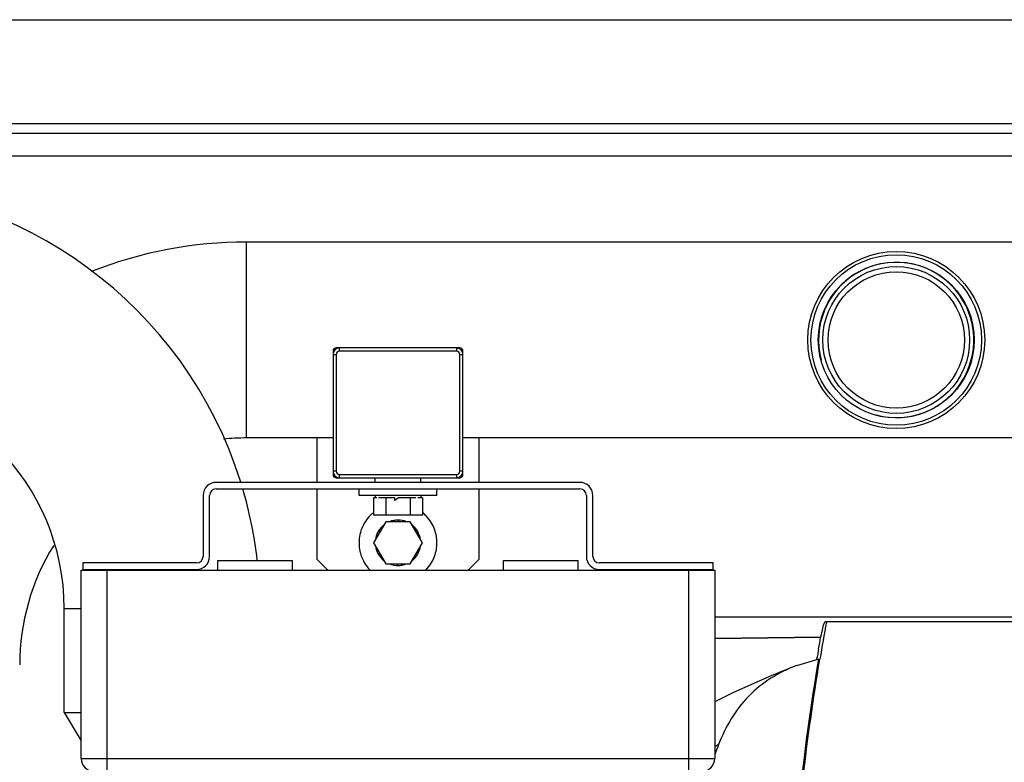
# Model space of a CAD drawing. Header units: millimetres. Extents: x 0 to 4000, y 0 to 3000.
# Tile 28 of 119: x 1176 to 1479, y 714 to 943. Entities that reach past the tile are written whole.
import ezdxf

# ---------------------------------------------------------------- set-up
doc = ezdxf.new("R2010")
doc.units = ezdxf.units.MM
doc.header["$LTSCALE"] = 219.99956
doc.layers.get('0').update_dxf_attribs({"linetype": 'CONTINUOUS'})

msp = doc.modelspace()

# ---------------------------------------------------------------- linework, layer by layer
at = {"color": 7, "linetype": 'CONTINUOUS'}
for p, q in [((598.66, 942.93), (1768.66, 942.93)), ((1778.66, 907.93), (588.66, 907.93)), ((1646.05, 874.5), (1246.05, 874.5)), ((1272.66, 840.93), (1272.66, 802.93)), ((1311.66, 841.93), (1273.66, 841.93)), ((1312.66, 802.93), (1312.66, 840.93)), ((1272.66, 814.2), (1246.05, 814.2)), ((1267.66, 814.2), (1267.66, 800.53)), ((1646.05, 814.2), (1312.66, 814.2)), ((1317.66, 800.53), (1317.66, 814.2)), ((1348.66, 800.53), (1236.66, 800.53)), ((1273.66, 801.93), (1311.66, 801.93)), ((1285.66, 800.53), (1285.66, 801.93)), ((1299.66, 800.53), (1299.66, 801.93)), ((1236.66, 798.53), (1348.66, 798.53)), ((1267.66, 798.53), (1267.66, 776.93)), ((1280.66, 796.53), (1280.66, 798.53)), ((1304.66, 796.53), (1304.66, 798.53)), ((1317.66, 776.93), (1317.66, 798.53)), ((1232.66, 796.53), (1232.66, 777.73)), ((1234.66, 777.73), (1234.66, 796.53)), ((1304.66, 796.53), (1280.66, 796.53)), ((1285.15, 795.73), (1285.15, 790.43)), ((1286.16, 795.73), (1285.15, 795.73)), ((1285.66, 796.53), (1285.66, 795.73)), ((1291.66, 795.73), (1286.66, 795.73)), ((1288.9, 795.73), (1288.9, 790.43)), ((1292.78, 795.73), (1291.66, 794.93)), ((1291.66, 794.93), (1291.66, 795.73)), ((1298.16, 795.73), (1292.78, 795.73)), ((1296.41, 795.73), (1296.41, 790.43)), ((1300.16, 795.73), (1298.78, 795.73)), ((1299.66, 796.53), (1299.66, 795.73)), ((1300.16, 795.73), (1300.16, 790.43)), ((1350.66, 796.53), (1350.66, 777.73)), ((1352.66, 777.73), (1352.66, 796.53)), ((1300.16, 790.43), (1285.15, 790.43)), ((1288.9, 788.43), (1285.15, 781.93)), ((1296.41, 788.43), (1288.9, 788.43)), ((1291.66, 788.43), (1291.66, 788.86)), ((1292.78, 788.93), (1292.78, 788.43)), ((1300.16, 781.93), (1296.41, 788.43)), ((1286.66, 785.54), (1287.09, 785.29)), ((1297.78, 786.04), (1298.16, 786.26)), ((1298.78, 785.32), (1298.35, 785.07)), ((1286.53, 784.31), (1286.16, 784.53)), ((1285.15, 781.93), (1288.9, 775.43)), ((1296.41, 775.43), (1300.16, 781.93)), ((1298.78, 779.54), (1299.16, 779.33)), ((1237.16, 773.53), (1237.16, 776.53)), ((1237.16, 776.53), (1260.15, 776.53)), ((1260.16, 773.53), (1260.16, 776.53)), ((1267.66, 776.93), (1271.06, 773.53)), ((1286.53, 778.54), (1286.96, 778.79)), ((1287.53, 777.81), (1287.16, 777.6)), ((1298.65, 778.32), (1298.22, 778.57)), ((1314.26, 773.53), (1317.66, 776.93)), ((1325.16, 773.53), (1325.16, 776.53)), ((1325.16, 776.53), (1348.15, 776.53)), ((1348.16, 773.53), (1348.16, 776.53)), ((1195.16, 715.53), (1195.16, 773.53)), ((1195.16, 773.53), (1390.16, 773.53)), ((1195.66, 775.73), (1195.66, 773.73)), ((1230.66, 775.73), (1195.66, 775.73)), ((1195.66, 773.73), (1230.66, 773.73)), ((1288.9, 775.43), (1296.41, 775.43)), ((1292.53, 774.93), (1292.53, 775.43)), ((1293.66, 775.43), (1293.66, 775)), ((1389.66, 775.73), (1354.66, 775.73)), ((1354.66, 773.73), (1389.66, 773.73)), ((1389.66, 773.73), (1389.66, 775.73)), ((1390.16, 773.53), (1390.16, 715.53)), ((1189.9, 729.7), (1189.9, 761.7)), ((1390.16, 759.17), (1611.53, 759.17)), ((1582, 757.64), (1424.17, 757.64)), ((1422.84, 752.91), (1390.16, 752.47)), ((1422.2, 746.16), (1415.38, 744.11)), ((1421.57, 745.97), (1421.64, 746.38)), ((1189.9, 729.7), (1195.16, 729.7)), ((1189.9, 729.7), (1195.16, 720.94))]:
    msp.add_line(p, q, dxfattribs=at)
at = {"color": 9, "linetype": 'CONTINUOUS'}
for p, q in [((588.66, 910.93), (1778.66, 910.93)), ((1778.66, 900.93), (588.66, 900.93)), ((1246.05, 814.2), (1246.05, 874.5)), ((1272.66, 839.93), (1273.66, 839.93)), ((1273.66, 839.93), (1273.66, 803.93)), ((1274.66, 840.93), (1274.66, 841.93)), ((1310.66, 840.93), (1274.66, 840.93)), ((1310.66, 841.93), (1310.66, 840.93)), ((1311.66, 803.93), (1311.66, 839.93)), ((1311.66, 839.93), (1312.66, 839.93)), ((1273.66, 803.93), (1272.66, 803.93)), ((1312.66, 803.93), (1311.66, 803.93)), ((1274.66, 801.93), (1274.66, 802.93)), ((1274.66, 802.93), (1310.66, 802.93)), ((1310.66, 802.93), (1310.66, 801.93)), ((1203.16, 661.53), (1203.16, 773.53)), ((1382.16, 661.53), (1382.16, 773.53)), ((1189.9, 761.7), (1195.16, 761.7)), ((1390.16, 752.45), (1422.84, 752.9)), ((1195.16, 715.53), (1390.16, 715.53))]:
    msp.add_line(p, q, dxfattribs=at)
at = {"color": 7, "linetype": 'CONTINUOUS'}
msp.add_lwpolyline([(1415.38, 744.12), (1407, 740.81), (1395.75, 735.78), (1390.16, 733)], dxfattribs=at)
for radius in [27.25, 26.25, 24, 22.6, 21]:
    msp.add_circle((1446.05, 844.35), radius, dxfattribs=at)
for centre, radius, start, end in [((1120.05, 761.7), 130.15, 17.4037, 90), ((1246.05, 744.35), 130.15, 90, 111.5547), ((1274.66, 839.93), 2, 90, 180), ((1273.66, 840.93), 1, 90, 180), ((1310.66, 839.93), 2, 0, 90), ((1311.66, 840.93), 1, 0, 90), ((1120.05, 761.7), 69.85, 0, 90), ((1246.05, 744.35), 69.85, 90, 95.859), ((1274.66, 803.93), 2, 180, 270), ((1310.66, 803.93), 2, 270, 360), ((1236.66, 796.53), 4, 90, 180), ((1273.66, 802.93), 1, 180, 270), ((1311.66, 802.93), 1, 270, 360), ((1348.66, 796.53), 4, 0, 90), ((1236.66, 796.53), 2, 90, 180), ((1120.05, 761.7), 130.15, 6.5689, 16.491), ((1348.66, 796.53), 2, 0, 90), ((1292.66, 781.93), 7, 68.2132, 111.7436), ((1292.66, 781.93), 7, 128.2132, 171.7429), ((1292.66, 781.93), 7, 8.2132, 51.7435), ((1246.05, 744.35), 69.85, 148.2392, 180), ((1292.66, 781.93), 7, 188.2132, 231.7435), ((1292.66, 781.93), 7, 308.2132, 351.7429), ((1230.66, 777.73), 4, 270, 360), ((1230.66, 777.73), 2, 270, 360), ((1354.66, 777.73), 4, 180, 270), ((1354.66, 777.73), 2, 180, 270), ((1292.66, 781.93), 7, 248.2132, 291.7436), ((2129.79, 627.44), 717.12, 169.53934, 170.47477), ((2128.45, 624.23), 717.28, 169.95542, 170.19495), ((1903.17, 521.76), 548.78, 158.8451, 159.1667), ((1199.16, 715.53), 4, 180, 270), ((1386.16, 715.53), 4, 270, 360)]:
    msp.add_arc(centre, radius, start, end, dxfattribs=at)
at = {"color": 2, "linetype": 'CONTINUOUS'}
msp.add_arc((1446.05, 844.35), 23.9, 255, 195, dxfattribs=at)
at = {"color": 9, "linetype": 'CONTINUOUS'}
for centre, radius, start, end in [((1274.66, 839.93), 1, 90, 180), ((1310.66, 839.93), 1, 0, 90), ((1274.66, 803.93), 1, 180, 270), ((1310.66, 803.93), 1, 270, 360), ((1536, 470.03), 288.62, 120.0718, 120.353)]:
    msp.add_arc(centre, radius, start, end, dxfattribs=at)
at = {"color": 7, "linetype": 'CONTINUOUS'}
for points, knots in [([(1285.15, 791.29), (1284.91, 791.1), (1284.13, 790.43), (1282.9, 789.04), (1281.66, 786.94), (1280.84, 784.53), (1280.66, 782.79), (1280.66, 781.93)], [0, 0, 0, 0, 0.097771, 0.323328, 0.548885, 0.774443, 1, 1, 1, 1]), ([(1304.66, 781.93), (1304.66, 782.58), (1304.55, 783.94), (1303.99, 786.09), (1302.95, 788.25), (1301.61, 790), (1300.58, 790.95), (1300.16, 791.29)], [0, 0, 0, 0, 0.216054, 0.432107, 0.648161, 0.864215, 1, 1, 1, 1]), ([(1280.66, 781.93), (1280.66, 781.06), (1280.84, 779.33), (1281.66, 776.91), (1282.8, 774.97), (1283.69, 773.93), (1284.09, 773.52)], [0, 0, 0, 0, 0.264892, 0.529784, 0.794676, 1, 1, 1, 1]), ([(1301.22, 773.52), (1301.26, 773.57), (1301.9, 774.22), (1302.95, 775.61), (1303.99, 777.76), (1304.55, 779.92), (1304.66, 781.28), (1304.66, 781.93)], [0, 0, 0, 0, 0.017837, 0.263378, 0.508918, 0.754459, 1, 1, 1, 1]), ([(1422.16, 749.34), (1422.38, 750.56), (1422.78, 752.68), (1423.31, 755.09), (1423.67, 756.47), (1423.87, 757.11), (1424.01, 757.44), (1424.12, 757.64), (1424.17, 757.64)], [0, 0, 0, 0, 0.435024, 0.754115, 0.861503, 0.936324, 0.981275, 1, 1, 1, 1]), ([(1414.95, 517), (1414.02, 536.1), (1413.01, 564.78), (1412.34, 603.04), (1412.17, 631.78), (1412.84, 660.51), (1415.41, 698.74), (1419.03, 727.28), (1422.2, 746.16)], [0, 0, 0, 0, 0.249689, 0.374701, 0.499773, 0.624872, 0.749968, 1, 1, 1, 1]), ([(1419.72, 449.73), (1417.77, 474.36), (1414.65, 523.74), (1412.92, 585.58), (1412.46, 635.14), (1414.17, 684.68), (1418.46, 721.69), (1422.55, 746.11)], [0, 0, 0, 0, 0.249461, 0.499575, 0.62473, 0.749894, 1, 1, 1, 1]), ([(1415.37, 744.12), (1409.91, 742.08), (1399.53, 735.74), (1393.48, 725.26), (1391.37, 719.81)], [0, 0, 0, 0, 0.499415, 1, 1, 1, 1])]:
    msp.add_open_spline(points, degree=3, knots=knots, dxfattribs=at)

doc.saveas('drawing.dxf')
